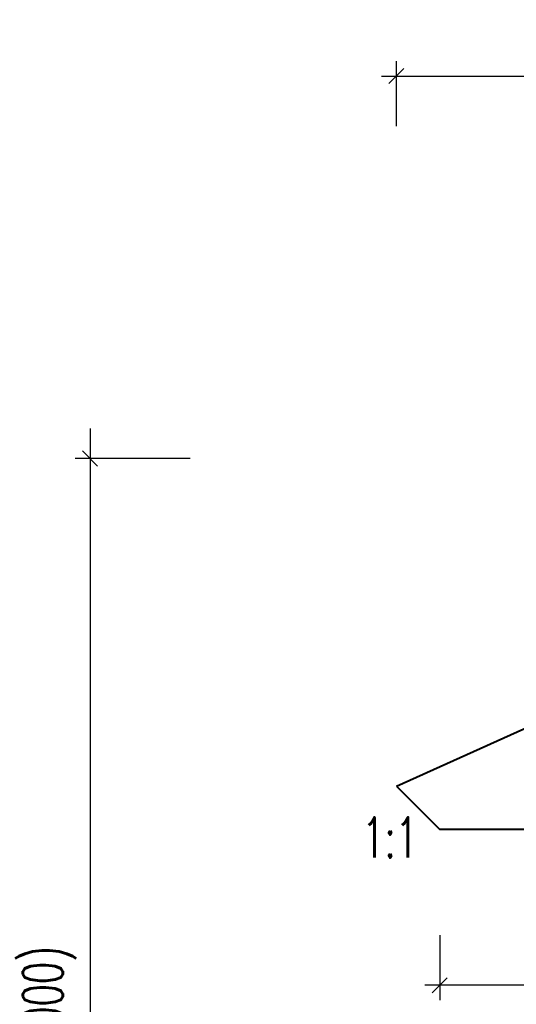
# Model space of a CAD drawing. Header units: metres. Extents: x -912764 to -454925, y -2226138 to -1112338.
# Tile 157 of 256: x -456347.52 to -456345.04, y -1112932.06 to -1112927.15. Entities that reach past the tile are written whole.
import ezdxf

# ---------------------------------------------------------------- set-up
doc = ezdxf.new("R2010")
doc.units = ezdxf.units.M
doc.layers.add('_NOVÝ STAV - POPISKY KATASTR', color=7, linetype='Continuous', lineweight=30)
doc.layers.add('R-koty sirkove a sklony', color=7, linetype='Continuous', lineweight=13)
doc.layers.add('C3D_ZPR', color=7, linetype='Continuous')
doc.layers.add('PDF2_13', color=140, linetype='Continuous', true_color=0x00bfff)
doc.styles.add('StandardUzky', font='simplex.shx', dxfattribs={"width": 0.65})
doc.styles.add('znacky', font='arial.ttf')
doc.dimstyles.new('1000', dxfattribs={"dimscale": 0.5, "dimtxt": 1, "dimasz": 0.6, "dimexe": 0.3, "dimexo": 0.5, "dimgap": 0.5, "dimtad": 1, "dimzin": 1, "dimdsep": 46, "dimtxsty": 'znacky', "dimblk": 'OBLIQUE', "dimcen": 1, "dimdle": 0.3, "dimclrd": 256, "dimclre": 256, "dimclrt": 256, "dimadec": 3, "dimazin": 0, "dimtfac": 1, "dimtmove": 0, "dimatfit": 3, "dimldrblk": 'OBLIQUE', "dimfxl": 1, "dimlwd": -1, "dimlwe": -1, "dimarcsym": 0})

# ---------------------------------------------------------------- blocks, each defined once
blk = doc.blocks.new('_Oblique')
at = {"color": 0, "linetype": 'ByBlock', "lineweight": -2}
blk.add_line((-0.5, -0.5), (0.5, 0.5), dxfattribs=at)
blk = doc.blocks.new('*D986')
at = {"layer": 'C3D_ZPR', "color": 1, "transparency": 16777216}
for p, q in [((-3.8523, 0.12), (-3.8523, -6.18)), ((-3.3523, -0.03), (-3.9273, -0.03)), ((-3.3523, -6.03), (-3.9273, -6.03))]:
    blk.add_line(p, q, dxfattribs=at)
at = {"layer": 'Defpoints', "color": 0, "transparency": 16777216}
for p in [(-2.3264, -0.03), (-3.8523, -6.03), (-2.3964, -6.03)]:
    blk.add_point(p, dxfattribs=at)
at = {"layer": 'C3D_ZPR', "color": 1, "transparency": 16777216, "xscale": 0.075, "yscale": 0.075, "zscale": 0.075}
for p, rotation in [((-3.8523, -0.03), 90), ((-3.8523, -6.03), 270)]:
    blk.add_blockref('_Oblique', p, dxfattribs=dict(at, rotation=rotation))
at = {"layer": 'C3D_ZPR', "color": 1, "transparency": 16777216, "insert": (-4.0547, -3.03), "char_height": 0.2, "attachment_point": 5, "rotation": 90, "style": 'StandardUzky'}
blk.add_mtext('6000 (8000)', dxfattribs=at)
blk = doc.blocks.new('*D989')
at = {"layer": 'C3D_ZPR', "color": 1, "transparency": 16777216}
for p, q in [((0.848, -0.0799), (0.848, -1.8799)), ((0.348, -0.2299), (0.923, -0.2299)), ((0.348, -1.8799), (0.923, -1.8799)), ((0.848, -1.8799), (0.848, -2.4883))]:
    blk.add_line(p, q, dxfattribs=at)
at = {"layer": 'Defpoints', "color": 0, "transparency": 16777216}
for p in [(-2.46, -0.2299), (-0.1, -1.8799), (0.848, -1.8799)]:
    blk.add_point(p, dxfattribs=at)
at = {"layer": 'C3D_ZPR', "color": 1, "transparency": 16777216, "xscale": 0.075, "yscale": 0.075, "zscale": 0.075}
for p, rotation in [((0.848, -0.2299), 90), ((0.848, -1.8799), 270)]:
    blk.add_blockref('_Oblique', p, dxfattribs=dict(at, rotation=rotation))
at = {"layer": 'C3D_ZPR', "color": 1, "transparency": 16777216, "insert": (0.698, -2.2216), "char_height": 0.2, "attachment_point": 5, "rotation": 90, "style": 'StandardUzky'}
blk.add_mtext('1650', dxfattribs=at)
blk = doc.blocks.new('*D344')
at = {"layer": 'C3D_ZPR', "color": 1, "transparency": 16777216}
for p, q in [((-456345.6352, -1112927.6797), (-456345.6352, -1112927.3547)), ((-456343.9125, -1112927.6797), (-456343.9125, -1112927.3547)), ((-456345.7102, -1112927.4297), (-456343.8375, -1112927.4297))]:
    blk.add_line(p, q, dxfattribs=at)
at = {"layer": 'Defpoints', "color": 0, "transparency": 16777216}
for p in [(-456343.9125, -1112927.4297), (-456343.9125, -1112929.432), (-456345.6352, -1112930.9708)]:
    blk.add_point(p, dxfattribs=at)
at = {"layer": 'C3D_ZPR', "color": 1, "transparency": 16777216, "xscale": 0.075, "yscale": 0.075, "zscale": 0.075, "rotation": 180}
blk.add_blockref('_Oblique', (-456345.6352, -1112927.4297), dxfattribs=at)
at = {"layer": 'C3D_ZPR', "color": 1, "transparency": 16777216, "xscale": 0.075, "yscale": 0.075, "zscale": 0.075}
blk.add_blockref('_Oblique', (-456343.9125, -1112927.4297), dxfattribs=at)
at = {"layer": 'C3D_ZPR', "color": 1, "transparency": 16777216, "insert": (-456344.7738, -1112927.2797), "char_height": 0.2, "attachment_point": 5, "style": 'StandardUzky'}
blk.add_mtext('1723', dxfattribs=at)
blk = doc.blocks.new('*D409')
at = {"layer": 'C3D_ZPR', "color": 1, "transparency": 16777216}
for p, q in [((-456345.4191, -1112931.7139), (-456345.4191, -1112932.0389)), ((-456343.9191, -1112931.7139), (-456343.9191, -1112932.0389)), ((-456343.8441, -1112931.9639), (-456345.4941, -1112931.9639))]:
    blk.add_line(p, q, dxfattribs=at)
at = {"layer": 'Defpoints', "color": 0, "transparency": 16777216}
for p in [(-456345.4191, -1112931.1868), (-456343.9191, -1112931.1868), (-456345.4191, -1112931.9639)]:
    blk.add_point(p, dxfattribs=at)
at = {"layer": 'C3D_ZPR', "color": 1, "transparency": 16777216, "xscale": 0.075, "yscale": 0.075, "zscale": 0.075, "rotation": 180}
blk.add_blockref('_Oblique', (-456345.4191, -1112931.9639), dxfattribs=at)
at = {"layer": 'C3D_ZPR', "color": 1, "transparency": 16777216, "xscale": 0.075, "yscale": 0.075, "zscale": 0.075}
blk.add_blockref('_Oblique', (-456343.9191, -1112931.9639), dxfattribs=at)
at = {"layer": 'C3D_ZPR', "color": 1, "transparency": 16777216, "insert": (-456344.6691, -1112931.8139), "char_height": 0.2, "attachment_point": 5, "style": 'StandardUzky'}
blk.add_mtext('1500', dxfattribs=at)
blk = doc.blocks.new('A$C4eac8e0d')
at = {"layer": 'C3D_ZPR'}
dim = blk.add_linear_dim(base=(-3.8523, -6.03), p1=(-2.3264, -0.03), p2=(-2.3964, -6.03), angle=90, text='<> (8000)', dimstyle='1000', override={"dimscale": 1, "dimtxt": 0.2, "dimasz": 0.075, "dimexe": 0.075, "dimexo": 0.25, "dimgap": 0.05, "dimdec": 0, "dimlfac": 1000, "dimdsep": 44, "dimtxsty": 'StandardUzky', "dimcen": 0.5, "dimdle": 0.15, "dimclrd": 1, "dimclre": 1, "dimclrt": 1, "dimfxl": 0.5, "dimfxlon": 1}, dxfattribs=at)
dim.commit()
dim.dimension.update_dxf_attribs({"geometry": '*D986', "text_midpoint": (-4.0547, -3.03)})
dim = blk.add_linear_dim(base=(0.848, -1.8799), p1=(-2.46, -0.2299), p2=(-0.1, -1.8799), angle=90, dimstyle='1000', override={"dimscale": 1, "dimtxt": 0.2, "dimasz": 0.075, "dimexe": 0.075, "dimexo": 0.25, "dimgap": 0.05, "dimdec": 0, "dimlfac": 1000, "dimdsep": 44, "dimtxsty": 'StandardUzky', "dimcen": 0.5, "dimdle": 0.15, "dimclrd": 1, "dimclre": 1, "dimclrt": 1, "dimfxl": 0.5, "dimfxlon": 1}, dxfattribs=at)
dim.commit()
dim.dimension.update_dxf_attribs({"geometry": '*D989', "text_midpoint": (0.848, -2.2216), "dimtype": 160})

msp = doc.modelspace()

# ---------------------------------------------------------------- linework, layer by layer
at = {"layer": 'PDF2_13', "color": 1, "linetype": 'Continuous', "lineweight": 40}
msp.add_line((-456345.6352, -1112930.9708), (-456345.4191, -1112931.1868), dxfattribs=at)
at = {"layer": 'PDF2_13', "color": 1, "linetype": 'Continuous', "lineweight": 40, "flags": 128}
for points in [[(-456345.6352, -1112930.9708), (-456343.7619, -1112930.1278)], [(-456343.9191, -1112931.1868), (-456345.4191, -1112931.1868)]]:
    msp.add_lwpolyline(points, dxfattribs=at)

# ---------------------------------------------------------------- block references
at = {"layer": '_NOVÝ STAV - POPISKY KATASTR', "lineweight": 50}
msp.add_blockref('A$C4eac8e0d', (-456343.3124, -1112929.3068), dxfattribs=at)

# ---------------------------------------------------------------- texts
at = {"layer": 'R-koty sirkove a sklony', "color": 1, "insert": (-456345.6674, -1112931.227), "char_height": 0.2, "attachment_point": 5, "style": 'StandardUzky'}
msp.add_mtext('1:1', dxfattribs=at)

# ---------------------------------------------------------------- dimensions: what is measured, and where the dimension line sits
at = {"layer": 'C3D_ZPR'}
for base, p1, p2, picture, middle in [((-456343.9125, -1112927.4297), (-456345.6352, -1112930.9708), (-456343.9125, -1112929.432), '*D344', (-456344.7738, -1112927.2797)), ((-456345.4191, -1112931.9639), (-456343.9191, -1112931.1868), (-456345.4191, -1112931.1868), '*D409', (-456344.6691, -1112931.8139))]:
    dim = msp.add_linear_dim(base=base, p1=p1, p2=p2, dimstyle='1000', override={"dimtxt": 0.4, "dimasz": 0.15, "dimexe": 0.15, "dimgap": 0.1, "dimdec": 0, "dimlfac": 1000, "dimdsep": 44, "dimtxsty": 'StandardUzky', "dimdle": 0.15, "dimclrd": 1, "dimclre": 1, "dimclrt": 1, "dimfxl": 0.5, "dimfxlon": 1}, dxfattribs=at)
    dim.commit()
    dim.dimension.update_dxf_attribs({"geometry": picture, "text_midpoint": middle})

doc.saveas('drawing.dxf')
